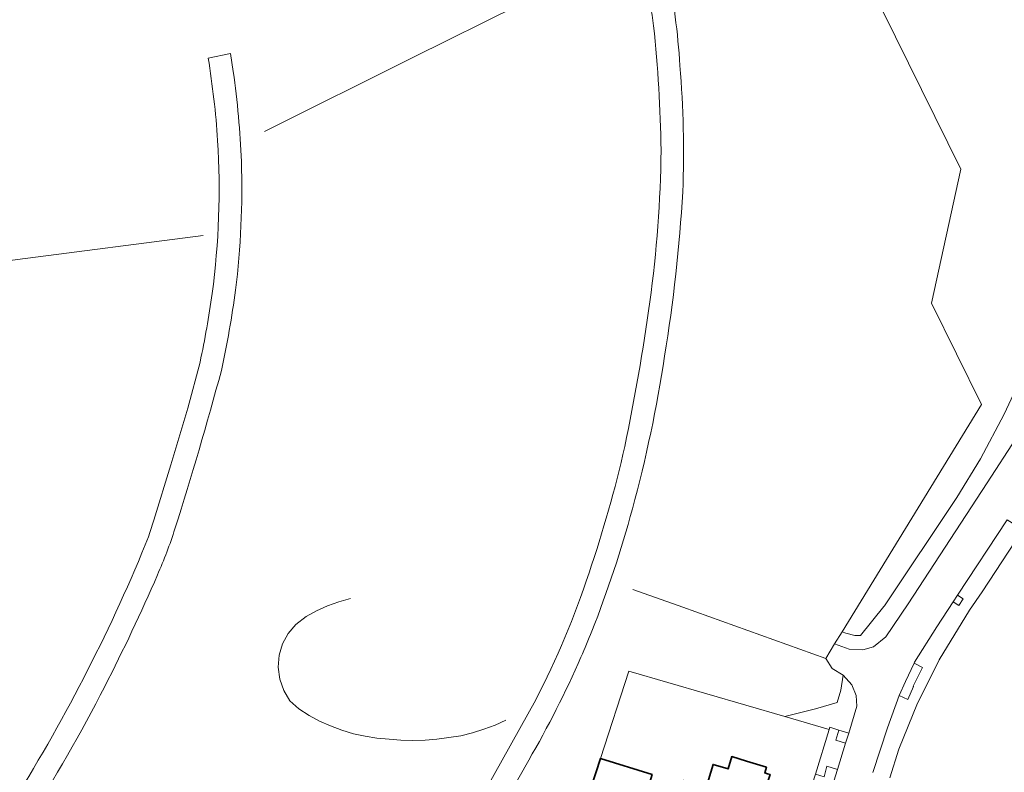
# Model space of a CAD drawing. Extents: x 152761 to 155748, y 459947 to 462743.
# Tile 122 of 256: x 153806 to 153971, y 461737 to 461863. Entities that reach past the tile are written whole.
import ezdxf

# ---------------------------------------------------------------- set-up
doc = ezdxf.new("R2010")
doc.units = 0
doc.header["$LTSCALE"] = 0.75
for name, color, linetype, lineweight in [('B-RO-GR-GROENVOORZIENING-GV', 251, 'CONTINUOUS', 18), ('B-RO-IE-TERREINAFSCHEIDING_KUNSTMATIG_HEKWERK-G', 251, 'IE-TERREINAFSCHEIDING-KUNSTMATIG', 18), ('B-RO-IE-TERREINAFSCHEIDING_KUNSTMATIG_MUUR-G', 251, 'IE-TERREINAFSCHEIDING-KUNSTMATIG-DICHT', 18), ('B-RO-OG-BEBOUWING-GV', 6, 'CONTINUOUS', 35), ('B-RO-OG-TERREIN_CULTUURSCHEIDING-GV', 251, 'CONTINUOUS', 18), ('B-RO-VH-VERHARDING_ASFALT-GV', 251, 'CONTINUOUS', 18), ('B-RO-VH-VERHARDING_STRAATBAKSTEEN-GV', 251, 'CONTINUOUS', 18), ('B-RO-VH-VERHARDING_TEGEL-GV', 251, 'CONTINUOUS', 18)]:
    doc.layers.add(name, color=color, linetype=linetype, lineweight=lineweight)
doc.linetypes.add('IE-TERREINAFSCHEIDING-KUNSTMATIG', pattern='A,4,[82,NLCS.SHX,S=0.75,R=90,X=0,Y=0],4,-2', length=10)
doc.linetypes.add('IE-TERREINAFSCHEIDING-KUNSTMATIG-DICHT', pattern='A,8,-1,[82,NLCS.SHX,S=0.75,R=90,X=0,Y=0],-1', length=10)

msp = doc.modelspace()

# ---------------------------------------------------------------- linework, layer by layer
at = {"layer": 'B-RO-GR-GROENVOORZIENING-GV', "flags": 128}
for points in [[(153962.205, 461765.413), (153963.124, 461764.809), (153963.838, 461765.896), (153962.918, 461766.499)], [(153953.181, 461749.773), (153954.6, 461749.083), (153955.588, 461751.299), (153955.486, 461751.347), (153957.058, 461754.439), (153955.667, 461755.15), (153954.251, 461752.087)], [(153944.234, 461741.819), (153944.752, 461743.481), (153943.084, 461744.001), (153942.598, 461742.329)]]:
    msp.add_lwpolyline(points, close=True, dxfattribs=at)
at = {"layer": 'B-RO-IE-TERREINAFSCHEIDING_KUNSTMATIG_HEKWERK-G', "flags": 128}
for points in [[(153908.078, 461753.86), (153903.334, 461739.256)], [(153934.115, 461746.246), (153908.078, 461753.86)], [(153941.492, 461744.089), (153934.115, 461746.246)]]:
    msp.add_lwpolyline(points, dxfattribs=at)
at = {"layer": 'B-RO-IE-TERREINAFSCHEIDING_KUNSTMATIG_MUUR-G', "flags": 128}
for points in [[(153943.647, 461760.403), (153966.899, 461798.351), (153958.571, 461815.288), (153963.436, 461837.624), (153939.507, 461886.282), (153924.784, 461916.248)], [(153907.503, 461873.905), (153872.02, 461856.265), (153847.285, 461843.908)], [(153837.039, 461826.56), (153806.068, 461822.572), (153794.401, 461821.03), (153790.608, 461810.245)], [(153908.737, 461767.494), (153917.1, 461764.514), (153940.936, 461755.978)], [(153861.618, 461765.948), (153859.706, 461765.4), (153857.798, 461764.734), (153855.968, 461763.934), (153854.231, 461762.94), (153852.502, 461761.653), (153851.214, 461760.142), (153850.274, 461758.396), (153849.708, 461756.491), (153849.577, 461754.501), (153849.825, 461752.488), (153850.501, 461750.632), (153851.532, 461748.913), (153853.039, 461747.568), (153854.709, 461746.454), (153856.478, 461745.475), (153858.321, 461744.704), (153860.198, 461743.984), (153862.107, 461743.382), (153864.095, 461742.993), (153866.031, 461742.648), (153868.064, 461742.488), (153870.05, 461742.325), (153872.051, 461742.284), (153874.064, 461742.327), (153876.046, 461742.477), (153878.035, 461742.756), (153880.016, 461743.07), (153881.964, 461743.555), (153883.87, 461744.165), (153885.752, 461744.839), (153887.558, 461745.677)], [(153942.407, 461758.38), (153943.647, 461760.403)], [(153940.936, 461755.978), (153942.407, 461758.38)]]:
    msp.add_lwpolyline(points, dxfattribs=at)
at = {"layer": 'B-RO-OG-BEBOUWING-GV', "flags": 128}
for points in [[(153901.789, 461734.5), (153908.192, 461732.494), (153908.913, 461734.906), (153911.236, 461734.196), (153911.957, 461736.58), (153903.334, 461739.256)], [(153931.22, 461736.721), (153930.75, 461736.864), (153931.035, 461737.799), (153927.69, 461738.821), (153925.246, 461739.567), (153924.617, 461737.507), (153922.127, 461738.268), (153920.96, 461734.445), (153917.21, 461735.591), (153916.27, 461732.545), (153919.741, 461731.474), (153919.775, 461731.585), (153928.497, 461728.919), (153929.166, 461731.135), (153930.699, 461730.674), (153932.006, 461735.013), (153931.23, 461735.246), (153931.633, 461736.594)]]:
    msp.add_lwpolyline(points, close=True, dxfattribs=at)
at = {"layer": 'B-RO-OG-TERREIN_CULTUURSCHEIDING-GV', "flags": 128}
msp.add_lwpolyline([(153949.653, 461928.994), (153924.643, 461916.535), (153924.784, 461916.248), (153939.507, 461886.282), (153963.436, 461837.624), (153958.571, 461815.288), (153966.899, 461798.351), (153943.647, 461760.403), (153944.281, 461760.195), (153945.765, 461759.795), (153946.698, 461759.816), (153950.639, 461764.617), (153950.722, 461764.742), (153962.793, 461782.838), (153966.744, 461789.3), (153970.664, 461796.722), (153973.387, 461802.602)], dxfattribs=at)
at = {"layer": 'B-RO-VH-VERHARDING_ASFALT-GV', "flags": 128}
for points in [[(153973.387, 461802.602), (153970.664, 461796.722), (153966.744, 461789.3), (153962.793, 461782.838), (153950.722, 461764.742), (153950.639, 461764.617), (153946.698, 461759.816), (153945.765, 461759.795), (153944.281, 461760.195), (153943.647, 461760.403), (153942.407, 461758.38), (153944.829, 461757.529), (153947.134, 461757.402), (153948.903, 461757.913), (153950.96, 461759.545), (153954.654, 461765.082), (153967.873, 461785.301), (153972.662, 461792.736)], [(153951.63, 461736.029), (153953.121, 461740.829), (153956.237, 461748.471), (153957.438, 461750.882), (153959.846, 461755.713), (153964.931, 461764.003), (153967, 461767.1), (153975.806, 461780.52), (153980.351, 461787.421), (153984.841, 461794.426)], [(153972.662, 461792.736), (153967.873, 461785.301), (153954.654, 461765.082), (153950.96, 461759.545), (153948.903, 461757.913), (153947.134, 461757.402), (153944.829, 461757.529), (153942.407, 461758.38), (153940.936, 461755.978), (153942.015, 461754.265), (153943.807, 461753.176), (153945.276, 461751.567), (153946.01, 461749.754), (153946.12, 461748.004), (153945.227, 461745.005), (153944.752, 461743.481), (153944.234, 461741.819), (153942.862, 461737.42), (153939.482, 461726.583)], [(153979.558, 461791.913), (153978.531, 461790.305), (153978, 461789.559), (153973.244, 461782.232), (153972.324, 461780.831), (153973.649, 461779.916), (153972.497, 461778.27), (153971.202, 461779.12), (153962.918, 461766.499), (153963.838, 461765.896), (153963.124, 461764.809), (153962.205, 461765.413), (153959.459, 461761.229), (153955.752, 461755.334), (153955.667, 461755.15), (153957.058, 461754.439), (153955.486, 461751.347), (153955.588, 461751.299), (153954.6, 461749.083), (153953.181, 461749.773), (153951.207, 461744.382), (153948.785, 461736.903)], [(153948.785, 461736.903), (153951.207, 461744.382), (153953.181, 461749.773), (153954.251, 461752.087), (153955.667, 461755.15), (153955.752, 461755.334), (153959.459, 461761.229), (153962.205, 461765.413), (153962.918, 461766.499), (153971.202, 461779.12)]]:
    msp.add_lwpolyline(points, dxfattribs=at)
for points in [[(153943.084, 461744.001), (153944.752, 461743.481), (153945.227, 461745.005), (153946.12, 461748.004), (153946.01, 461749.754), (153945.276, 461751.567), (153943.807, 461753.176), (153943.42, 461750.664), (153942.821, 461748.619), (153939.212, 461747.536), (153934.115, 461746.246), (153941.492, 461744.089), (153941.602, 461744.463)], [(153939.049, 461736.131), (153936.41, 461727.556), (153939.482, 461726.583), (153942.862, 461737.42), (153941.124, 461737.962), (153940.643, 461736.225), (153939.209, 461736.65)]]:
    msp.add_lwpolyline(points, close=True, dxfattribs=at)
at = {"layer": 'B-RO-VH-VERHARDING_STRAATBAKSTEEN-GV'}
for points in [[(153909.686, 461875.605, -0.0150953), (153912.21, 461861.574)], [(153916.576, 461854.936, 0.039313), (153914.398, 461871.166)], [(153912.21, 461861.574, -0.0220646), (153913.438, 461840.817)], [(153837.901, 461856.187, -0.0225443), (153839.469, 461842.433)], [(153843.421, 461838.907, 0.0256006), (153842.074, 461853.951)], [(153917.059, 461833.876, 0.0317671), (153916.576, 461854.936)], [(153839.469, 461842.433, -0.0486834), (153838.549, 461816.88)], [(153913.438, 461840.817, -0.0316942), (153911.565, 461815.482)], [(153842.445, 461817.467, 0.039551), (153843.421, 461838.907)], [(153914.02, 461806.433, 0.0269252), (153917.059, 461833.876)], [(153838.549, 461816.88, -0.0177044), (153836.532, 461805.421)], [(153840.094, 461804.05, 0.0212551), (153842.445, 461817.467)], [(153911.565, 461815.482, -0.0166199), (153907.39, 461791.348)], [(153908.665, 461780.931, 0.0293759), (153914.02, 461806.433)], [(153832.344, 461777.612, 0.0104507), (153840.094, 461804.05)], [(153907.39, 461791.348, -0.0261873), (153901.429, 461770.232)], [(153901.9, 461760.531, 0.027882), (153908.665, 461780.931)], [(153828.825, 461779.056, -0.0283634), (153826.838, 461773.583)], [(153829.419, 461769.897, 0.0267672), (153832.344, 461777.612)], [(153826.838, 461773.583, -0.0221826), (153816.365, 461751.275)], [(153820.632, 461751.293, 0.0163052), (153829.419, 461769.897)], [(153901.429, 461770.232, -0.0388565), (153892.533, 461749.033)], [(153900.083, 461756.198, 0.0071544), (153901.9, 461760.531)], [(153891.359, 461738.97, 0.0289022), (153900.083, 461756.198)], [(153816.365, 461751.275, -0.0223663), (153803.821, 461729.624)], [(153807.634, 461728.587, 0.0234196), (153820.632, 461751.293)]]:
    msp.add_lwpolyline(points, format="xyb", dxfattribs=at)
at = {"layer": 'B-RO-VH-VERHARDING_STRAATBAKSTEEN-GV', "flags": 128}
for points in [[(153842.074, 461853.951), (153841.602, 461856.936), (153837.901, 461856.187)], [(153836.532, 461805.421), (153834.489, 461797.734), (153831.633, 461788.297), (153828.825, 461779.056)], [(153892.533, 461749.033), (153884.26, 461734.169), (153872.893, 461713.992)], [(153873.248, 461706.963), (153881.513, 461721.583), (153891.359, 461738.97)]]:
    msp.add_lwpolyline(points, dxfattribs=at)
at = {"layer": 'B-RO-VH-VERHARDING_TEGEL-GV', "flags": 128}
msp.add_lwpolyline([(153942.862, 461737.42), (153944.234, 461741.819), (153942.598, 461742.329), (153943.084, 461744.001), (153941.602, 461744.463), (153941.492, 461744.089), (153939.209, 461736.65), (153940.643, 461736.225), (153941.124, 461737.962)], close=True, dxfattribs=at)

doc.saveas('drawing.dxf')
